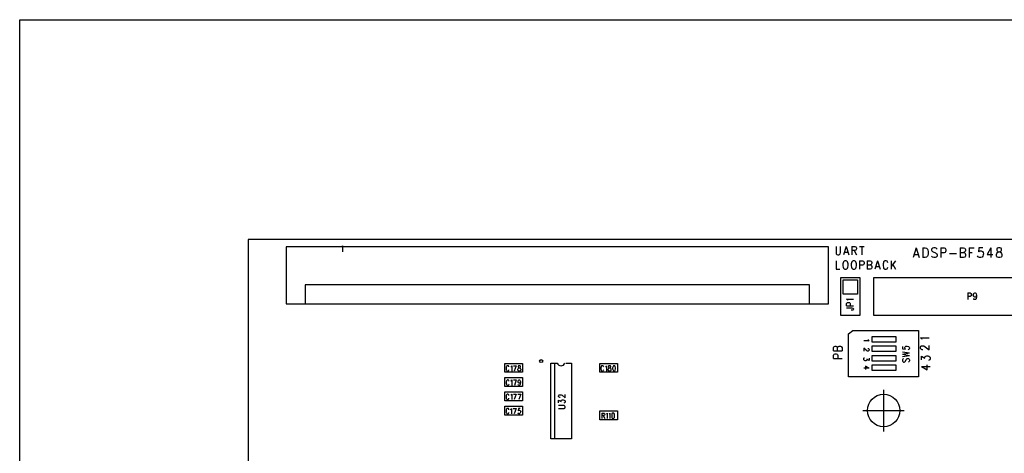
# Model space of a CAD drawing. Extents: x 11.9 to 28.1, y 10.8 to 21.2.
# Tile 14 of 53: x 11.9 to 17.1, y 18.9 to 21.2. Entities that reach past the tile are written whole.
import ezdxf

# ---------------------------------------------------------------- set-up
doc = ezdxf.new("R2010")
doc.units = 0
doc.header["$MEASUREMENT"] = 0
doc.layers.add('LAYNR1', color=2, linetype='Continuous')

msp = doc.modelspace()

# ---------------------------------------------------------------- linework, layer by layer
at = {"layer": 'LAYNR1', "color": 7}
for points in [[(11.892, 21.199), (28.093, 21.199)], [(11.892, 10.799), (11.892, 21.199)], [(23.448, 20.041), (13.097, 20.041)], [(13.097, 20.041), (13.097, 14.641)], [(16.157, 20.003), (13.297, 20.003)], [(13.297, 20.003), (13.297, 19.703)], [(13.589, 20.002), (13.591, 20.004), (13.595, 20.008), (13.595, 19.976)], [(16.157, 19.703), (16.157, 20.003)], [(16.197, 20.005), (16.197, 19.973), (16.198, 19.966), (16.202, 19.962), (16.207, 19.96)], [(16.211, 19.96), (16.216, 19.962), (16.219, 19.966), (16.221, 19.973), (16.221, 20.005)], [(16.251, 20.005), (16.237, 19.96)], [(16.251, 20.005), (16.265, 19.96)], [(16.281, 20.005), (16.281, 19.96)], [(16.281, 20.005), (16.296, 20.005), (16.302, 20.003), (16.303, 20.001), (16.305, 19.996), (16.305, 19.992), (16.303, 19.988), (16.302, 19.986), (16.296, 19.983), (16.281, 19.983)], [(16.321, 20.005), (16.345, 20.005)], [(16.333, 20.005), (16.333, 19.96)], [(16.619, 19.998), (16.603, 19.946)], [(16.619, 19.998), (16.635, 19.946)], [(16.654, 19.998), (16.654, 19.946)], [(16.654, 19.998), (16.668, 19.998), (16.675, 19.996), (16.679, 19.991), (16.681, 19.986), (16.683, 19.978), (16.683, 19.966), (16.681, 19.958), (16.679, 19.953), (16.675, 19.948), (16.668, 19.946)], [(16.73, 19.991), (16.726, 19.996), (16.72, 19.998), (16.712, 19.998), (16.705, 19.996), (16.701, 19.991), (16.701, 19.986), (16.703, 19.981), (16.705, 19.978), (16.71, 19.976), (16.722, 19.971), (16.726, 19.968), (16.728, 19.966), (16.73, 19.961), (16.73, 19.953), (16.726, 19.948), (16.72, 19.946)], [(16.749, 19.998), (16.749, 19.946)], [(16.749, 19.998), (16.767, 19.998), (16.773, 19.996), (16.775, 19.993), (16.777, 19.988), (16.777, 19.981), (16.775, 19.976), (16.773, 19.973), (16.767, 19.971), (16.749, 19.971)], [(16.852, 19.998), (16.852, 19.946)], [(16.852, 19.998), (16.87, 19.998), (16.876, 19.996), (16.878, 19.993), (16.88, 19.988), (16.88, 19.983), (16.878, 19.978), (16.876, 19.976), (16.87, 19.973)], [(16.899, 19.998), (16.899, 19.946)], [(16.899, 19.998), (16.926, 19.998)], [(16.971, 19.998), (16.95, 19.998), (16.948, 19.976), (16.95, 19.978), (16.956, 19.981), (16.963, 19.981), (16.969, 19.978), (16.973, 19.973), (16.975, 19.966), (16.973, 19.961), (16.971, 19.953), (16.967, 19.948), (16.961, 19.946)], [(17.014, 19.998), (16.994, 19.963), (17.024, 19.963)], [(17.014, 19.998), (17.014, 19.946)], [(17.053, 19.946), (17.047, 19.948), (17.045, 19.951), (17.043, 19.956), (17.043, 19.963), (17.045, 19.968), (17.049, 19.973), (17.055, 19.976), (17.063, 19.978), (17.068, 19.981), (17.07, 19.986), (17.07, 19.991), (17.068, 19.996), (17.061, 19.998), (17.053, 19.998)], [(17.053, 19.998), (17.047, 19.996), (17.045, 19.991), (17.045, 19.986), (17.047, 19.981), (17.051, 19.978), (17.059, 19.976), (17.066, 19.973), (17.07, 19.968), (17.072, 19.963), (17.072, 19.956), (17.07, 19.951), (17.068, 19.948), (17.061, 19.946)], [(16.207, 19.96), (16.211, 19.96)], [(16.242, 19.975), (16.26, 19.975)], [(16.293, 19.983), (16.305, 19.96)], [(16.609, 19.963), (16.629, 19.963)], [(16.668, 19.946), (16.654, 19.946)], [(16.712, 19.946), (16.705, 19.948), (16.701, 19.953)], [(16.72, 19.946), (16.712, 19.946)], [(16.796, 19.968), (16.833, 19.968)], [(16.852, 19.973), (16.87, 19.973), (16.876, 19.971), (16.878, 19.968), (16.88, 19.963), (16.88, 19.956), (16.878, 19.951), (16.876, 19.948), (16.87, 19.946)], [(16.87, 19.946), (16.852, 19.946)], [(16.899, 19.973), (16.915, 19.973)], [(16.954, 19.946), (16.948, 19.948), (16.946, 19.951), (16.944, 19.956)], [(16.961, 19.946), (16.954, 19.946)], [(17.061, 19.946), (17.053, 19.946)], [(16.197, 19.93), (16.197, 19.885)], [(16.235, 19.919), (16.233, 19.913), (16.233, 19.902)], [(16.233, 19.902), (16.235, 19.895), (16.237, 19.891), (16.24, 19.887), (16.244, 19.885)], [(16.244, 19.93), (16.24, 19.928), (16.237, 19.923), (16.235, 19.919)], [(16.26, 19.919), (16.258, 19.923), (16.254, 19.928), (16.251, 19.93), (16.244, 19.93)], [(16.251, 19.885), (16.254, 19.887), (16.258, 19.891), (16.26, 19.895), (16.261, 19.902)], [(16.261, 19.902), (16.261, 19.913), (16.26, 19.919)], [(16.279, 19.919), (16.277, 19.913), (16.277, 19.902)], [(16.277, 19.902), (16.279, 19.895), (16.281, 19.891), (16.284, 19.887), (16.288, 19.885)], [(16.288, 19.93), (16.284, 19.928), (16.281, 19.923), (16.279, 19.919)], [(16.303, 19.919), (16.302, 19.923), (16.298, 19.928), (16.295, 19.93), (16.288, 19.93)], [(16.295, 19.885), (16.298, 19.887), (16.302, 19.891), (16.303, 19.895), (16.305, 19.902)], [(16.305, 19.902), (16.305, 19.913), (16.303, 19.919)], [(16.321, 19.93), (16.321, 19.885)], [(16.321, 19.93), (16.337, 19.93), (16.342, 19.928), (16.344, 19.926), (16.345, 19.921), (16.345, 19.915), (16.344, 19.91), (16.342, 19.908), (16.337, 19.906), (16.321, 19.906)], [(16.361, 19.93), (16.361, 19.885)], [(16.361, 19.93), (16.377, 19.93), (16.382, 19.928), (16.384, 19.926), (16.385, 19.921), (16.385, 19.917), (16.384, 19.913), (16.382, 19.91), (16.377, 19.908)], [(16.361, 19.908), (16.377, 19.908), (16.382, 19.906), (16.384, 19.904), (16.385, 19.9), (16.385, 19.893), (16.384, 19.889), (16.382, 19.887), (16.377, 19.885)], [(16.415, 19.93), (16.401, 19.885)], [(16.406, 19.9), (16.424, 19.9)], [(16.415, 19.93), (16.429, 19.885)], [(16.447, 19.919), (16.445, 19.913), (16.445, 19.902)], [(16.445, 19.902), (16.447, 19.895), (16.448, 19.891), (16.452, 19.887), (16.455, 19.885)], [(16.471, 19.919), (16.469, 19.923), (16.466, 19.928), (16.462, 19.93), (16.455, 19.93), (16.452, 19.928), (16.448, 19.923), (16.447, 19.919)], [(16.462, 19.885), (16.466, 19.887), (16.469, 19.891), (16.471, 19.895)], [(16.487, 19.93), (16.487, 19.885)], [(16.511, 19.93), (16.487, 19.9)], [(16.496, 19.91), (16.511, 19.885)], [(16.197, 19.885), (16.218, 19.885)], [(16.222, 19.641), (16.222, 19.841)], [(16.222, 19.841), (16.323, 19.841)], [(16.244, 19.885), (16.251, 19.885)], [(16.288, 19.885), (16.295, 19.885)], [(16.323, 19.841), (16.323, 19.641)], [(16.377, 19.885), (16.361, 19.885)], [(16.397, 19.641), (16.397, 19.841)], [(16.397, 19.841), (17.397, 19.841)], [(16.455, 19.885), (16.462, 19.885)], [(16.058, 19.803), (13.398, 19.803)], [(13.398, 19.803), (13.398, 19.703)], [(16.058, 19.703), (16.058, 19.803)], [(16.235, 19.753), (16.235, 19.829)], [(16.235, 19.829), (16.31, 19.829)], [(16.31, 19.829), (16.31, 19.753)], [(16.31, 19.753), (16.235, 19.753)], [(16.892, 19.76), (16.892, 19.725)], [(16.892, 19.76), (16.904, 19.76), (16.907, 19.758), (16.909, 19.757), (16.91, 19.753), (16.91, 19.748), (16.909, 19.745), (16.907, 19.743), (16.904, 19.741), (16.892, 19.741)], [(16.938, 19.748), (16.936, 19.743), (16.934, 19.74), (16.93, 19.738), (16.929, 19.738), (16.925, 19.74), (16.923, 19.743), (16.921, 19.748), (16.921, 19.75), (16.923, 19.755), (16.925, 19.758), (16.929, 19.76), (16.93, 19.76), (16.934, 19.758), (16.936, 19.755), (16.938, 19.748), (16.938, 19.74), (16.936, 19.731), (16.934, 19.726), (16.93, 19.725), (16.927, 19.725), (16.924, 19.726), (16.923, 19.73)], [(13.297, 19.703), (16.157, 19.703)], [(16.26, 19.721), (16.258, 19.724), (16.253, 19.728), (16.289, 19.728)], [(16.253, 19.692), (16.253, 19.704), (16.255, 19.708), (16.257, 19.709), (16.26, 19.71), (16.265, 19.71), (16.268, 19.709), (16.27, 19.708), (16.272, 19.704), (16.272, 19.692)], [(16.253, 19.692), (16.289, 19.692)], [(16.253, 19.681), (16.28, 19.681), (16.285, 19.68), (16.287, 19.679), (16.289, 19.676), (16.289, 19.674), (16.287, 19.671), (16.285, 19.67), (16.28, 19.669), (16.277, 19.669)], [(16.323, 19.641), (16.222, 19.641)], [(17.397, 19.641), (16.397, 19.641)], [(16.263, 19.544), (16.285, 19.563)], [(16.263, 19.319), (16.263, 19.544)], [(16.285, 19.563), (16.632, 19.563)], [(16.388, 19.501), (16.388, 19.531)], [(16.388, 19.531), (16.513, 19.531)], [(16.513, 19.531), (16.513, 19.501)], [(16.632, 19.563), (16.632, 19.319)], [(16.183, 19.471), (16.185, 19.476)], [(16.185, 19.476), (16.188, 19.478)], [(16.188, 19.478), (16.192, 19.479)], [(16.192, 19.479), (16.196, 19.479)], [(16.196, 19.479), (16.2, 19.478)], [(16.2, 19.478), (16.203, 19.476)], [(16.203, 19.476), (16.205, 19.471)], [(16.205, 19.471), (16.207, 19.476)], [(16.207, 19.476), (16.209, 19.478)], [(16.209, 19.478), (16.213, 19.479)], [(16.213, 19.479), (16.22, 19.479)], [(16.22, 19.479), (16.224, 19.478)], [(16.224, 19.478), (16.226, 19.476)], [(16.226, 19.476), (16.229, 19.471)], [(16.366, 19.514), (16.367, 19.512), (16.371, 19.508), (16.343, 19.508)], [(16.513, 19.501), (16.388, 19.501)], [(16.388, 19.451), (16.388, 19.481)], [(16.388, 19.481), (16.513, 19.481)], [(16.513, 19.481), (16.513, 19.451)], [(16.548, 19.478), (16.548, 19.465), (16.563, 19.464), (16.562, 19.465), (16.56, 19.469), (16.56, 19.472), (16.562, 19.476), (16.565, 19.479), (16.57, 19.48), (16.573, 19.479), (16.579, 19.478), (16.582, 19.475), (16.584, 19.471), (16.584, 19.468), (16.582, 19.464), (16.58, 19.462), (16.577, 19.461)], [(16.65, 19.518), (16.643, 19.523)], [(16.643, 19.523), (16.688, 19.523)], [(16.643, 19.475), (16.645, 19.479)], [(16.643, 19.468), (16.643, 19.475)], [(16.645, 19.479), (16.648, 19.481)], [(16.648, 19.481), (16.652, 19.482)], [(16.652, 19.515), (16.65, 19.518)], [(16.652, 19.482), (16.656, 19.482)], [(16.656, 19.482), (16.66, 19.481)], [(16.66, 19.481), (16.667, 19.477)], [(16.667, 19.477), (16.688, 19.46)], [(16.688, 19.46), (16.688, 19.484)], [(16.183, 19.455), (16.183, 19.471)], [(16.183, 19.455), (16.229, 19.455)], [(16.183, 19.43), (16.185, 19.436)], [(16.183, 19.415), (16.183, 19.43)], [(16.185, 19.436), (16.188, 19.437)], [(16.188, 19.437), (16.192, 19.439)], [(16.192, 19.439), (16.198, 19.439)], [(16.198, 19.439), (16.203, 19.437)], [(16.203, 19.437), (16.205, 19.436)], [(16.205, 19.455), (16.205, 19.471)], [(16.205, 19.436), (16.207, 19.43)], [(16.207, 19.43), (16.207, 19.415)], [(16.229, 19.471), (16.229, 19.455)], [(16.37, 19.457), (16.369, 19.455), (16.366, 19.454), (16.363, 19.454), (16.36, 19.455), (16.356, 19.458), (16.343, 19.469)], [(16.343, 19.469), (16.343, 19.453)], [(16.365, 19.468), (16.366, 19.468), (16.369, 19.467), (16.37, 19.466)], [(16.37, 19.466), (16.371, 19.463), (16.371, 19.459), (16.37, 19.457)], [(16.513, 19.451), (16.388, 19.451)], [(16.388, 19.401), (16.388, 19.431)], [(16.388, 19.431), (16.513, 19.431)], [(16.513, 19.431), (16.513, 19.401)], [(16.548, 19.45), (16.584, 19.444)], [(16.548, 19.438), (16.584, 19.444)], [(16.548, 19.438), (16.584, 19.431)], [(16.548, 19.425), (16.584, 19.431)], [(16.645, 19.465), (16.643, 19.468)], [(16.648, 19.463), (16.645, 19.465)], [(16.652, 19.461), (16.648, 19.463)], [(16.648, 19.408), (16.648, 19.427)], [(16.648, 19.427), (16.665, 19.417)], [(16.654, 19.461), (16.652, 19.461)], [(16.665, 19.422), (16.668, 19.426)], [(16.665, 19.417), (16.665, 19.422)], [(16.668, 19.426), (16.67, 19.427)], [(16.67, 19.427), (16.676, 19.429)], [(16.676, 19.429), (16.681, 19.429)], [(16.681, 19.429), (16.687, 19.427)], [(16.687, 19.427), (16.691, 19.424)], [(16.691, 19.424), (16.694, 19.419)], [(14.451, 19.389), (14.544, 19.389)], [(14.451, 19.342), (14.451, 19.389)], [(14.458, 19.37), (14.457, 19.366), (14.457, 19.359), (14.458, 19.355)], [(14.469, 19.376), (14.467, 19.377), (14.463, 19.377), (14.461, 19.376), (14.459, 19.373), (14.458, 19.37)], [(14.472, 19.37), (14.471, 19.373), (14.469, 19.376)], [(14.482, 19.372), (14.484, 19.373), (14.487, 19.377), (14.487, 19.348)], [(14.496, 19.377), (14.51, 19.377)], [(14.51, 19.377), (14.5, 19.348)], [(14.525, 19.377), (14.522, 19.376), (14.521, 19.373), (14.521, 19.37), (14.522, 19.368), (14.524, 19.366), (14.528, 19.365), (14.531, 19.364), (14.533, 19.361), (14.534, 19.358), (14.534, 19.354), (14.533, 19.351), (14.532, 19.35), (14.529, 19.348), (14.525, 19.348), (14.522, 19.35), (14.521, 19.351), (14.519, 19.354), (14.519, 19.358), (14.521, 19.361), (14.523, 19.364), (14.526, 19.365)], [(14.526, 19.365), (14.53, 19.366), (14.532, 19.368), (14.533, 19.37), (14.533, 19.373), (14.532, 19.376), (14.529, 19.377), (14.525, 19.377)], [(14.544, 19.389), (14.544, 19.342)], [(14.693, 18.991), (14.693, 19.391)], [(14.693, 19.391), (14.727, 19.391)], [(14.712, 19.391), (14.712, 18.991)], [(14.773, 19.391), (14.802, 19.391)], [(14.802, 19.391), (14.802, 18.991)], [(14.951, 19.389), (15.044, 19.389)], [(14.951, 19.342), (14.951, 19.389)], [(14.958, 19.37), (14.957, 19.366), (14.957, 19.359), (14.958, 19.355)], [(14.969, 19.376), (14.967, 19.377), (14.963, 19.377), (14.961, 19.376), (14.959, 19.373), (14.958, 19.37)], [(14.972, 19.37), (14.971, 19.373), (14.969, 19.376)], [(14.982, 19.372), (14.984, 19.373), (14.987, 19.377), (14.987, 19.348)], [(15.026, 19.377), (15.023, 19.376), (15.021, 19.372), (15.019, 19.365), (15.019, 19.361), (15.021, 19.354), (15.023, 19.35), (15.026, 19.348)], [(15.026, 19.348), (15.028, 19.348), (15.031, 19.35), (15.033, 19.354), (15.034, 19.361), (15.034, 19.365), (15.033, 19.372), (15.031, 19.376), (15.028, 19.377), (15.026, 19.377)], [(15.044, 19.389), (15.044, 19.342)], [(16.183, 19.415), (16.229, 19.415)], [(16.344, 19.407), (16.343, 19.41), (16.343, 19.413), (16.344, 19.417), (16.346, 19.418), (16.348, 19.419)], [(16.359, 19.405), (16.358, 19.404), (16.354, 19.403), (16.351, 19.403), (16.347, 19.404), (16.344, 19.407)], [(16.371, 19.363), (16.352, 19.374)], [(16.352, 19.374), (16.352, 19.357)], [(16.371, 19.417), (16.371, 19.404), (16.36, 19.411), (16.36, 19.408), (16.359, 19.405)], [(16.513, 19.401), (16.388, 19.401)], [(16.388, 19.351), (16.388, 19.381)], [(16.388, 19.381), (16.513, 19.381)], [(16.513, 19.381), (16.513, 19.351)], [(16.553, 19.414), (16.55, 19.411), (16.548, 19.407), (16.548, 19.403), (16.55, 19.399), (16.553, 19.396), (16.557, 19.396), (16.56, 19.397), (16.562, 19.399), (16.563, 19.401), (16.567, 19.409), (16.568, 19.411), (16.57, 19.413), (16.573, 19.414), (16.579, 19.414), (16.582, 19.411), (16.584, 19.407), (16.584, 19.403), (16.582, 19.399), (16.579, 19.396)], [(16.648, 19.372), (16.678, 19.355)], [(16.648, 19.372), (16.694, 19.372)], [(16.678, 19.355), (16.678, 19.381)], [(16.689, 19.406), (16.685, 19.405)], [(16.691, 19.408), (16.689, 19.406)], [(16.694, 19.413), (16.691, 19.408)], [(16.694, 19.419), (16.694, 19.413)], [(14.544, 19.342), (14.451, 19.342)], [(14.458, 19.355), (14.459, 19.353), (14.461, 19.35), (14.463, 19.348), (14.467, 19.348), (14.469, 19.35)], [(14.469, 19.35), (14.471, 19.353), (14.472, 19.355)], [(15.044, 19.342), (14.951, 19.342)], [(14.958, 19.355), (14.959, 19.353), (14.961, 19.35), (14.963, 19.348), (14.967, 19.348), (14.969, 19.35)], [(14.969, 19.35), (14.971, 19.353), (14.972, 19.355)], [(16.632, 19.319), (16.263, 19.319)], [(16.371, 19.363), (16.343, 19.363)], [(16.513, 19.351), (16.388, 19.351)], [(14.451, 19.314), (14.544, 19.314)], [(14.451, 19.267), (14.451, 19.314)], [(14.544, 19.267), (14.451, 19.267)], [(14.473, 19.295), (14.472, 19.298), (14.47, 19.301), (14.468, 19.302), (14.464, 19.302), (14.462, 19.301), (14.46, 19.298), (14.459, 19.295), (14.458, 19.291), (14.458, 19.284), (14.459, 19.28), (14.46, 19.278), (14.462, 19.275), (14.464, 19.273), (14.468, 19.273), (14.47, 19.275), (14.472, 19.278), (14.473, 19.28)], [(14.482, 19.297), (14.484, 19.298), (14.487, 19.302), (14.487, 19.273)], [(14.496, 19.302), (14.511, 19.302)], [(14.511, 19.302), (14.501, 19.273)], [(14.533, 19.293), (14.532, 19.289), (14.53, 19.286), (14.527, 19.284), (14.526, 19.284), (14.523, 19.286), (14.521, 19.289), (14.52, 19.293), (14.52, 19.294), (14.521, 19.298), (14.523, 19.301), (14.526, 19.302), (14.527, 19.302), (14.53, 19.301), (14.532, 19.298), (14.533, 19.293), (14.533, 19.286), (14.532, 19.279), (14.53, 19.275), (14.527, 19.273), (14.525, 19.273), (14.522, 19.275), (14.521, 19.278)], [(14.544, 19.314), (14.544, 19.267)], [(14.451, 19.192), (14.451, 19.239)], [(14.451, 19.239), (14.544, 19.239)], [(14.458, 19.22), (14.457, 19.216), (14.457, 19.209), (14.458, 19.205)], [(14.469, 19.226), (14.467, 19.227), (14.463, 19.227), (14.461, 19.226), (14.459, 19.223), (14.458, 19.22)], [(14.472, 19.22), (14.471, 19.223), (14.469, 19.226)], [(14.482, 19.222), (14.484, 19.223), (14.487, 19.227), (14.487, 19.198)], [(14.496, 19.227), (14.51, 19.227)], [(14.51, 19.227), (14.5, 19.198)], [(14.519, 19.227), (14.534, 19.227)], [(14.534, 19.227), (14.524, 19.198)], [(14.544, 19.239), (14.544, 19.192)], [(14.733, 19.219), (14.735, 19.222)], [(14.733, 19.214), (14.733, 19.219)], [(14.735, 19.212), (14.733, 19.214)], [(14.735, 19.222), (14.737, 19.223)], [(14.737, 19.223), (14.74, 19.224)], [(14.74, 19.224), (14.743, 19.224)], [(14.743, 19.224), (14.747, 19.223)], [(14.747, 19.223), (14.752, 19.221)], [(14.752, 19.221), (14.769, 19.208)], [(14.769, 19.208), (14.769, 19.226)], [(16.448, 19.25), (16.448, 19.031)], [(14.544, 19.192), (14.451, 19.192)], [(14.451, 19.117), (14.451, 19.164)], [(14.451, 19.164), (14.544, 19.164)], [(14.458, 19.205), (14.459, 19.203), (14.461, 19.2), (14.463, 19.198), (14.467, 19.198), (14.469, 19.2)], [(14.469, 19.2), (14.471, 19.203), (14.472, 19.205)], [(14.544, 19.164), (14.544, 19.117)], [(14.733, 19.182), (14.733, 19.196)], [(14.733, 19.196), (14.747, 19.188)], [(14.758, 19.168), (14.733, 19.168)], [(14.737, 19.211), (14.735, 19.212)], [(14.74, 19.209), (14.737, 19.211)], [(14.742, 19.209), (14.74, 19.209)], [(14.747, 19.192), (14.748, 19.194)], [(14.747, 19.188), (14.747, 19.192)], [(14.748, 19.194), (14.75, 19.196)], [(14.75, 19.196), (14.755, 19.197)], [(14.755, 19.197), (14.758, 19.197)], [(14.758, 19.197), (14.764, 19.196)], [(14.764, 19.167), (14.758, 19.168)], [(14.765, 19.181), (14.762, 19.179)], [(14.764, 19.196), (14.767, 19.193)], [(14.767, 19.164), (14.764, 19.167)], [(14.767, 19.182), (14.765, 19.181)], [(14.767, 19.193), (14.769, 19.189)], [(14.769, 19.186), (14.767, 19.182)], [(14.769, 19.161), (14.767, 19.164)], [(14.769, 19.189), (14.769, 19.186)], [(14.769, 19.158), (14.769, 19.161)], [(14.544, 19.117), (14.451, 19.117)], [(14.472, 19.145), (14.471, 19.148), (14.469, 19.151), (14.467, 19.152), (14.463, 19.152), (14.461, 19.151), (14.459, 19.148), (14.458, 19.145), (14.457, 19.141), (14.457, 19.134), (14.458, 19.13), (14.459, 19.128), (14.461, 19.125), (14.463, 19.123), (14.467, 19.123), (14.469, 19.125), (14.471, 19.128), (14.472, 19.13)], [(14.481, 19.147), (14.483, 19.148), (14.486, 19.152), (14.486, 19.123)], [(14.495, 19.152), (14.51, 19.152)], [(14.51, 19.152), (14.5, 19.123)], [(14.532, 19.152), (14.522, 19.152), (14.521, 19.14), (14.522, 19.141), (14.525, 19.143), (14.528, 19.143), (14.531, 19.141), (14.533, 19.139), (14.534, 19.134), (14.533, 19.132), (14.532, 19.128), (14.53, 19.125), (14.527, 19.123), (14.524, 19.123), (14.521, 19.125), (14.52, 19.126), (14.519, 19.129)], [(14.733, 19.151), (14.758, 19.151)], [(14.758, 19.151), (14.764, 19.152)], [(14.764, 19.152), (14.767, 19.154)], [(14.767, 19.154), (14.769, 19.158)], [(14.951, 19.092), (14.951, 19.139)], [(14.951, 19.139), (15.044, 19.139)], [(14.962, 19.127), (14.962, 19.098)], [(14.962, 19.127), (14.971, 19.127), (14.974, 19.126), (14.976, 19.125), (14.977, 19.122), (14.977, 19.119), (14.976, 19.116), (14.974, 19.115), (14.971, 19.114), (14.962, 19.114)], [(14.969, 19.114), (14.977, 19.098)], [(14.986, 19.122), (14.988, 19.123), (14.991, 19.127), (14.991, 19.098)], [(15, 19.122), (15.002, 19.123), (15.005, 19.127), (15.005, 19.098)], [(15.021, 19.127), (15.017, 19.126), (15.015, 19.122), (15.014, 19.115)], [(15.014, 19.115), (15.014, 19.111)], [(15.014, 19.111), (15.015, 19.104), (15.017, 19.1), (15.021, 19.098), (15.023, 19.098), (15.026, 19.1)], [(15.026, 19.126), (15.023, 19.127), (15.021, 19.127)], [(15.026, 19.1), (15.028, 19.104), (15.029, 19.111), (15.029, 19.115), (15.028, 19.122), (15.026, 19.126)], [(15.044, 19.139), (15.044, 19.092)], [(16.338, 19.141), (16.557, 19.141)], [(15.044, 19.092), (14.951, 19.092)], [(14.802, 18.991), (14.693, 18.991)]]:
    msp.add_lwpolyline(points, dxfattribs=at)
msp.add_lwpolyline([(14.727, 19.391, 0.744031), (14.767, 19.391)], format="xyb", dxfattribs=at)
msp.add_lwpolyline([(15.001, 19.377), (14.998, 19.376), (14.997, 19.373), (14.997, 19.37), (14.998, 19.368), (15, 19.366), (15.004, 19.365), (15.007, 19.364), (15.009, 19.361), (15.01, 19.358), (15.01, 19.354), (15.009, 19.351), (15.008, 19.35), (15.005, 19.348), (15.001, 19.348), (14.998, 19.35), (14.997, 19.351), (14.996, 19.354), (14.996, 19.358), (14.997, 19.361), (14.999, 19.364), (15.002, 19.365), (15.006, 19.366), (15.008, 19.368), (15.009, 19.37), (15.009, 19.373), (15.008, 19.376), (15.005, 19.377), (15.001, 19.377)], close=True, dxfattribs=at)
for centre, radius in [((14.642, 19.401), 0.008), ((16.448, 19.141), 0.0855)]:
    msp.add_circle(centre, radius, dxfattribs=at)

doc.saveas('drawing.dxf')
